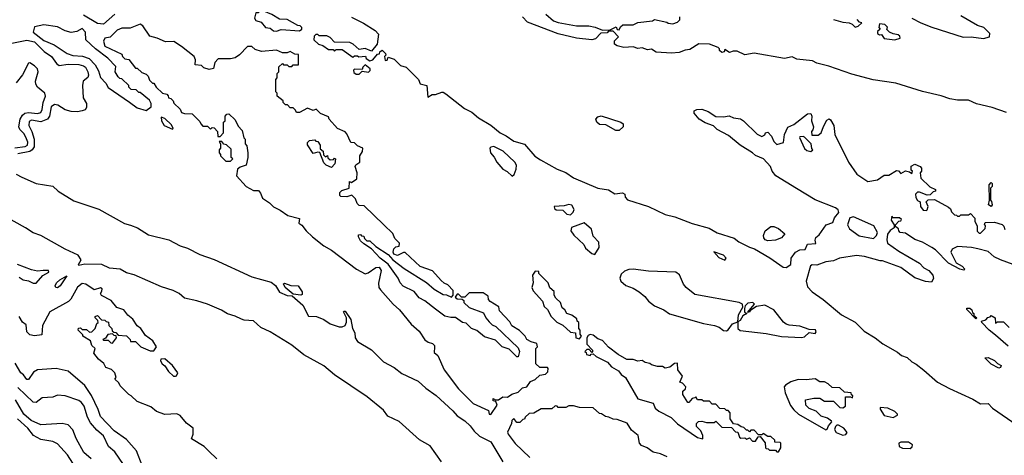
# Model space of a CAD drawing. Extents: x 2029826 to 2248070, y 228728 to 402406.
# Tile 135 of 256: x 2072398 to 2078830, y 355116 to 357966. Entities that reach past the tile are written whole.
import ezdxf

# ---------------------------------------------------------------- set-up
doc = ezdxf.new("R2010")
doc.units = 0

msp = doc.modelspace()

# ---------------------------------------------------------------- linework, layer by layer
at = {"layer": '0CON10XD'}
for points in [[(2074075, 357891.9), (2074105, 357901.2), (2074225, 357892.5), (2074240, 357905), (2074240, 357915), (2074230, 357925), (2074215, 357927.5), (2074145, 357966.7), (2074095, 357970), (2074045, 358000), (2073991.7, 358021.7), (2073965, 358020), (2073955, 358010), (2073940, 358010), (2073932.5, 357975), (2073940.7, 357960.7), (2073975, 357950), (2074002.5, 357915), (2074035, 357911.4), (2074055, 357892.5), (2074075, 357891.9)], [(2073018.4, 358001.6), (2072945, 357936.2), (2072905, 357940.9), (2072813.7, 357996.3)], [(2074565, 357983.3), (2074643.6, 357943.6), (2074720, 357895), (2074741.7, 357871.7), (2074732.5, 357805), (2074695, 357760), (2074655, 357776.7), (2074615, 357770), (2074576.4, 357806.4), (2074555, 357817.5), (2074455, 357820), (2074425, 357850), (2074405, 357860), (2074355, 357860), (2074345, 357870), (2074331.7, 357868.3), (2074321.7, 357858.3), (2074320, 357835), (2074350, 357805), (2074377, 357797), (2074415, 357770), (2074445, 357770), (2074455, 357760), (2074465, 357770), (2074505, 357770), (2074575, 357720), (2074585, 357730), (2074605, 357730), (2074612.5, 357722.5), (2074657, 357727), (2074661.7, 357711.7), (2074685, 357697.5), (2074705, 357702.5), (2074735, 357740), (2074748.3, 357741.7), (2074750, 357755), (2074765, 357766.7), (2074787.5, 357745), (2074790, 357735), (2074780, 357725), (2074785, 357700), (2074798.3, 357701.7), (2074805, 357720), (2074845, 357707.5), (2074885, 357666.2), (2074922, 357655), (2075002.5, 357575), (2075015, 357547.5), (2075056.7, 357535), (2075065, 357460), (2075093, 357477), (2075115, 357477.5), (2075155, 357491.2), (2075165, 357492.5), (2075181.7, 357481.7), (2075304.2, 357384.2), (2075350.5, 357360.5), (2075394.3, 357324.3), (2075476.6, 357276.6), (2075536.2, 357225), (2075575, 357207.1), (2075625, 357172), (2075695, 357151.2), (2075763.9, 357073.9), (2075799.3, 357049.3), (2075908.9, 356988.9), (2075965, 356965.6), (2076015, 356931.1), (2076174.6, 356864.6), (2076245, 356852), (2076285, 356826.7), (2076335, 356834.2), (2076352, 356825), (2076353.8, 356805), (2076368.3, 356788.3), (2076505, 356744.4), (2076615, 356692.1), (2076677.4, 356677.4), (2076791.9, 356631.9), (2076902.3, 356602.3), (2076955, 356570.8), (2077065, 356536), (2077095, 356513.1), (2077165, 356477.5), (2077197.5, 356467.5), (2077298.6, 356408.6), (2077385, 356346.2), (2077405, 356346), (2077436.2, 356365), (2077438.1, 356405), (2077465, 356444.3), (2077495, 356461.4), (2077528, 356462), (2077545, 356496.9), (2077598.3, 356501.7), (2077594.3, 356524.3), (2077599.7, 356540.3), (2077620.3, 356559.7), (2077665.7, 356624.3), (2077710.5, 356639.5), (2077720.9, 356669.1), (2077750, 356705), (2077745, 356722.5), (2077727.5, 356735), (2077595, 356788), (2077472.3, 356862.3)], [(2078845, 357359.2), (2078750.7, 357390.7), (2078647.5, 357415), (2078595, 357438.8), (2078525, 357438.9), (2078475, 357448.9), (2078418.3, 357468.3), (2078295, 357495.5), (2078121.3, 357551.3), (2077973.7, 357573.7), (2077835, 357608.9), (2077683.1, 357663.1), (2077605, 357682.2), (2077577, 357697), (2077475, 357708.6), (2077445, 357724), (2077395, 357712.2), (2077195, 357747.5), (2077135, 357737.1), (2077085, 357760), (2077059.3, 357760.7), (2077035, 357752.5), (2077005, 357770), (2077000, 357755), (2076985, 357752.5), (2076970, 357765), (2076970, 357775), (2076960, 357785), (2076905, 357806.2), (2076835, 357808.8), (2076775, 357770), (2076745, 357766.2), (2076705, 357750.8), (2076655, 357748), (2076555, 357753.8), (2076525, 357772.5), (2076498.3, 357768.3), (2076465, 357782.5), (2076435, 357777.5), (2076405, 357787.5), (2076345, 357783.8), (2076300, 357795), (2076283.3, 357805), (2076283, 357827), (2076310, 357855), (2076275, 357890), (2076245, 357890), (2076235, 357880), (2076195, 357877.5), (2076159.3, 357840.7), (2076136.4, 357833.6), (2076035, 357844.4), (2075915, 357874.4), (2075715, 357950.8), (2075683.3, 357985)], [(2075835, 358001.2), (2075885, 357959.2), (2075915, 357948), (2076035, 357926.2), (2076115, 357926.2), (2076158, 357918), (2076205, 357897.5), (2076255, 357900), (2076295, 357920), (2076301.7, 357901.7), (2076315, 357900), (2076321.7, 357918.3), (2076338.3, 357931.7), (2076405, 357932.5), (2076435, 357947.5), (2076531.7, 357958.3), (2076545, 357967.5), (2076625, 357950), (2076635, 357942.5), (2076665, 357940), (2076695, 357950), (2076710, 357965), (2076710, 357985)], [(2077715, 357966.7), (2077775, 357950), (2077816.4, 357946.4), (2077836.7, 357936.7), (2077855, 357917.5), (2077876.1, 357923.9), (2077900, 357945), (2077885, 357950), (2077868.3, 357968.3)], [(2078225, 357976.7), (2078285, 357946.2), (2078356.1, 357916.1), (2078561.7, 357851.7), (2078613.6, 357853.6), (2078695, 357843.8), (2078732.5, 357855), (2078736.1, 357876.1), (2078695.8, 357915.8), (2078655, 357928.8), (2078545, 357991.2)], [(2073225, 357372.9), (2073256.2, 357395), (2073257, 357417), (2073245, 357440), (2073185, 357490), (2073175, 357490), (2073158.3, 357508.3), (2073125, 357510), (2073110, 357525), (2073110, 357535), (2073065, 357580), (2073051.7, 357581.7), (2073041.7, 357591.7), (2073022.5, 357625), (2073025, 357660), (2072973.3, 357715), (2072893.3, 357775), (2072830, 357835), (2072827.5, 357885), (2072805, 357907.5), (2072771.7, 357888.3), (2072735, 357883.3), (2072695, 357894), (2072645, 357919.2), (2072555, 357931.4), (2072495, 357920), (2072486.7, 357885), (2072555, 357830), (2072621.9, 357801.9), (2072708.8, 357745), (2072745, 357732), (2072807.7, 357727.7), (2072852.1, 357712.1), (2072891.7, 357671.7), (2072912.2, 357632.2), (2072925, 357588.8), (2072961.2, 357551.2), (2072975, 357523.3), (2073115, 357426), (2073165, 357390), (2073225, 357372.9)], [(2075475, 355384), (2075516.7, 355445), (2075508.3, 355468.3), (2075491.7, 355471.7), (2075491.7, 355488.3), (2075505, 355480), (2075525, 355480), (2075555, 355500), (2075585, 355497.5), (2075613, 355517), (2075655, 355530), (2075681.7, 355558.3), (2075710, 355565), (2075735, 355600), (2075765, 355612.5), (2075795, 355640), (2075831.7, 355648.3), (2075847, 355663), (2075850, 355685), (2075845, 355690), (2075795, 355690), (2075770, 355715), (2075770, 355815), (2075780, 355825), (2075777, 355847), (2075738.3, 355858.3), (2075710, 355875), (2075700, 355895), (2075663, 355933), (2075613.6, 355963.6), (2075599.3, 355989.3), (2075531.7, 356061.7), (2075528.3, 356088.3), (2075471.7, 356121.7), (2075460, 356135), (2075458.3, 356158.3), (2075425, 356180), (2075335, 356180), (2075305, 356150), (2075285, 356150), (2075265, 356170), (2075255, 356170), (2075241.7, 356151.7), (2075255, 356140), (2075288.3, 356138.3), (2075298.3, 356128.3), (2075300, 356115), (2075333, 356083), (2075428.3, 356048.3), (2075442.5, 356015), (2075465, 355990), (2075485, 355970), (2075509.3, 355959.3), (2075655, 355820), (2075662.5, 355795), (2075655, 355760), (2075645, 355760), (2075595, 355810), (2075550, 355825), (2075505, 355870), (2075435, 355892.5), (2075385, 355932.5), (2075350, 355945), (2075315, 355980), (2075290, 355985), (2075245, 356017.5), (2075215, 356017.5), (2075175, 356027.5), (2075115, 356072.5), (2075045, 356127.5), (2075007, 356147), (2074975, 356187.5), (2074903.6, 356223.6), (2074882.5, 356245), (2074870, 356275), (2074805.9, 356365.9), (2074752.5, 356405), (2074696.7, 356466.7), (2074645, 356500), (2074625, 356520), (2074610, 356545), (2074611.7, 356558.3), (2074625, 356560), (2074631.7, 356551.7), (2074645, 356550), (2074650, 356535), (2074665, 356520), (2074685, 356520), (2074723.3, 356483.3), (2074805, 356430), (2074835.8, 356395.8), (2074909.5, 356339.5), (2075056.1, 356246.1), (2075105, 356202.5), (2075165, 356167.5), (2075187, 356167), (2075218.3, 356151.7), (2075230, 356165), (2075230, 356195), (2075195, 356232.5), (2075171.7, 356241.7), (2075150.5, 356260.5), (2075095, 356322.5), (2075015, 356352.5), (2074915, 356443.3), (2074905, 356444), (2074865, 356423.3), (2074841.5, 356431.5), (2074836.7, 356445), (2074842.9, 356467.1), (2074855, 356480), (2074877.5, 356485), (2074880, 356505), (2074847.5, 356535), (2074835, 356567.5), (2074777.5, 356625), (2074648.3, 356748.3), (2074615, 356750), (2074603, 356763), (2074592.5, 356795), (2074568.3, 356818.3), (2074535, 356807.5), (2074495, 356810), (2074490, 356815), (2074490, 356835), (2074501.7, 356848.3), (2074550, 356865), (2074551.7, 356908.3), (2074565, 356900), (2074600, 356925), (2074602.5, 356965), (2074590, 357005), (2074593.6, 357016.4), (2074620, 357035), (2074620, 357075), (2074637, 357103), (2074640, 357125), (2074605, 357140), (2074585, 357160), (2074561.7, 357161.7), (2074535, 357220), (2074523, 357233), (2074473.6, 357253.6), (2074420, 357315), (2074415, 357330), (2074363, 357353), (2074335, 357380), (2074315, 357372.5), (2074277, 357387), (2074225, 357360), (2074205, 357360), (2074200, 357375), (2074185, 357390), (2074165, 357390), (2074148.3, 357408.3), (2074135, 357410), (2074120, 357425), (2074120, 357435), (2074080, 357465), (2074080, 357485), (2074070, 357495), (2074070, 357575), (2074080, 357585), (2074080, 357615), (2074090, 357625), (2074091.7, 357658.3), (2074115, 357680), (2074121.7, 357671.7), (2074145, 357670), (2074155, 357660), (2074175, 357660), (2074185, 357670), (2074218.3, 357671.7), (2074218.3, 357738.3), (2074195, 357740), (2074165, 357757.5), (2074145, 357750), (2074115, 357750), (2074075, 357767.5), (2073978.3, 357758.3), (2073935, 357770), (2073915, 357790), (2073885, 357790), (2073833, 357737), (2073805, 357717.5), (2073775, 357710), (2073695, 357710), (2073673.3, 357685), (2073663, 357647), (2073635, 357640), (2073601.2, 357651.2), (2073585, 357667.5), (2073545, 357670), (2073547, 357703), (2073536.7, 357725), (2073455, 357790), (2073405, 357822.5), (2073350.7, 357820.7), (2073295, 357846.2), (2073248.8, 357858.8), (2073202.5, 357925), (2073185, 357937.5), (2073119.3, 357910.7), (2073065, 357910), (2073035, 357898), (2072988.3, 357851.7), (2072953.8, 357845), (2072946.2, 357825), (2072953.9, 357793.9), (2073065, 357740), (2073070, 357725), (2073085, 357710), (2073110, 357705), (2073155, 357650), (2073165, 357650), (2073195, 357620), (2073225, 357610), (2073237, 357597), (2073245, 357570), (2073265, 357550), (2073275, 357550), (2073290, 357525), (2073330, 357485), (2073358.3, 357478.3), (2073368.3, 357468.3), (2073370, 357455), (2073385, 357450), (2073400, 357435), (2073405, 357420), (2073445, 357380), (2073455, 357360), (2073475, 357352.5), (2073525, 357350), (2073575, 357300), (2073580, 357285), (2073595, 357270), (2073625, 357270), (2073645, 357250), (2073655, 357260), (2073668.3, 357258.3), (2073690, 357235), (2073691.7, 357201.7), (2073708.3, 357201.7), (2073730, 357225), (2073730, 357295), (2073740, 357305), (2073740, 357335), (2073751.7, 357348.3), (2073765, 357350), (2073805, 357310), (2073825, 357270), (2073851.7, 357241.7), (2073863, 357193), (2073870, 357185), (2073870, 357155), (2073881.7, 357141.7), (2073887.5, 357095), (2073887.5, 357065), (2073876.7, 357015), (2073838.3, 357001.7), (2073821.7, 356988.3), (2073813.8, 356945), (2073876.2, 356875), (2073925, 356849.2), (2073958.6, 356848.6), (2073970.3, 356830.3), (2073985, 356798.8), (2074028.6, 356768.6), (2074055, 356740.8), (2074100.4, 356720.4), (2074148.8, 356685), (2074225, 356666.2), (2074221.2, 356635), (2074241.1, 356621.1), (2074268.6, 356585), (2074311.4, 356545), (2074385, 356485.7), (2074435, 356457.5), (2074597.5, 356335), (2074655, 356304.6), (2074675, 356311.1), (2074725, 356344.5), (2074746.6, 356346.6), (2074760, 356325), (2074742, 356242), (2074744.4, 356215), (2074755, 356198.8), (2074837.5, 356105), (2074879.1, 356069.1), (2074955, 355974.2), (2075007.6, 355927.6), (2075045, 355872.5), (2075066.7, 355856.7), (2075095, 355847.5), (2075106.7, 355835), (2075107, 355823), (2075105, 355790), (2075129.2, 355769.2), (2075170, 355675), (2075265, 355550.8), (2075360.8, 355455), (2075460, 355410), (2075464, 355385), (2075475, 355384)], [(2078115, 357833.3), (2078150, 357845), (2078148.3, 357858.3), (2078137.5, 357867.5), (2078103, 357873), (2078080, 357885), (2078061.7, 357901.7), (2078067, 357917), (2078050, 357935), (2078015, 357940), (2078010, 357915), (2078020, 357905), (2078001.7, 357888.3), (2078002.5, 357875), (2078015, 357867.5), (2078028.3, 357868.3), (2078045, 357843.3), (2078115, 357833.3)], [(2072325, 357808.8), (2072445, 357832.8), (2072495, 357821.4), (2072557.1, 357757.1), (2072605, 357724.8), (2072639.2, 357679.2), (2072655, 357667.3), (2072713.9, 357676.1), (2072785, 357672), (2072814.4, 357665), (2072826.6, 357655), (2072843.1, 357625), (2072846.9, 357603.1), (2072842, 357588), (2072813.1, 357565), (2072808.2, 357535), (2072812.7, 357455), (2072835, 357417.1), (2072835, 357391.4), (2072825, 357376.5), (2072805, 357369.1), (2072775, 357363.2), (2072735, 357365.2), (2072695, 357376.5), (2072647.9, 357407.9), (2072625, 357410.3), (2072603.4, 357395), (2072592, 357335), (2072579.3, 357315), (2072535, 357298.8), (2072475, 357308), (2072460.5, 357299.5), (2072458, 357275), (2072477.7, 357235), (2072491.2, 357185), (2072492.7, 357135), (2072480.3, 357115), (2072465, 357104), (2072385, 357087.6)], [(2072365, 357128.1), (2072434.3, 357135.7), (2072448, 357145), (2072450.5, 357165), (2072438.5, 357198.5), (2072425, 357222.2), (2072397.9, 357247.9), (2072393, 357265), (2072401.5, 357315), (2072415, 357341.3), (2072431.2, 357355), (2072455, 357359.3), (2072515, 357352.5), (2072535, 357358.2), (2072545, 357378), (2072551.1, 357425), (2072566.4, 357465), (2072562.2, 357485), (2072515, 357523.9), (2072504.1, 357544.1), (2072502, 357565), (2072519.3, 357625), (2072513.6, 357645), (2072495.3, 357665.3), (2072465, 357683.6), (2072455, 357681.5), (2072415, 357605.7), (2072375, 357553.5)], [(2074615, 357610), (2074635, 357630), (2074677, 357623), (2074687, 357633), (2074687.5, 357645), (2074655, 357670), (2074640, 357655), (2074635, 357640), (2074585, 357642.5), (2074577.5, 357635), (2074580.7, 357620.7), (2074595, 357610), (2074615, 357610)], [(2077472.3, 356862.3), (2077337.5, 356945), (2077312.5, 356975), (2077302.5, 357005), (2077257.5, 357055), (2077205, 357076.7), (2077185, 357096.2), (2077104.4, 357144.4), (2077028.1, 357208.1), (2076955, 357248), (2076930.9, 357270.9), (2076875, 357291.4), (2076836.2, 357315), (2076803.3, 357355), (2076805, 357370), (2076821.7, 357378.3), (2076855, 357380), (2076895.9, 357365.9), (2076945, 357332.5), (2076995, 357330), (2077033, 357337), (2077060, 357325), (2077106.6, 357316.6), (2077126.7, 357305), (2077215, 357217.5), (2077245, 357202.5), (2077266.4, 357213.6), (2077270, 357225), (2077285, 357230), (2077310, 357205), (2077325, 357170), (2077345, 357150), (2077388.3, 357161.7), (2077393.3, 357215), (2077415, 357262.5), (2077455, 357280), (2077545, 357350), (2077565, 357352.5), (2077573.3, 357335), (2077570, 357305), (2077582.5, 357265), (2077580, 357245), (2077570, 357235), (2077571.7, 357211.7), (2077615, 357210), (2077632.5, 357225), (2077648.3, 357268.3), (2077670.7, 357309.3), (2077685, 357317.5), (2077695, 357310), (2077716.7, 357275), (2077723.3, 357215), (2077812.5, 357035), (2077867.5, 356955), (2077938.3, 356908.3), (2078001.7, 356918.3), (2078045, 356950), (2078075, 356950), (2078125, 356980), (2078138.3, 356978.3), (2078155, 356960), (2078185, 356977.5), (2078211.7, 356971.7), (2078225, 356960), (2078230, 356975), (2078222.5, 356982.5), (2078221.7, 357008.3), (2078245, 357020), (2078280, 357005), (2078290, 356995), (2078290, 356975), (2078280, 356965), (2078285, 356930), (2078343.6, 356873.6), (2078380, 356855), (2078380, 356845), (2078365, 356840), (2078345, 356820), (2078325, 356817.5), (2078275, 356837.5), (2078263, 356837), (2078250, 356825), (2078253, 356803), (2078263.6, 356783.6), (2078280, 356775), (2078282.5, 356745), (2078299.3, 356719.3), (2078322.5, 356717.5), (2078327, 356723), (2078332.5, 356745), (2078320, 356775), (2078331.7, 356788.3), (2078375, 356790), (2078465, 356740), (2078478.3, 356728.3), (2078485, 356710), (2078505, 356690), (2078518.3, 356688.3), (2078525, 356680), (2078538.3, 356681.7), (2078545, 356690), (2078595, 356690), (2078608.3, 356698.3), (2078637, 356667), (2078638.3, 356648.3), (2078652.5, 356615), (2078653, 356583), (2078665, 356570), (2078675, 356570), (2078705, 356600), (2078707.5, 356617.5), (2078700, 356625), (2078705, 356640), (2078765, 356642), (2078815, 356626.7), (2078827.5, 356615), (2078833.6, 356593.6)], [(2073395, 357250), (2073400, 357255), (2073389.3, 357279.3), (2073345, 357320), (2073321.7, 357328.3), (2073323.3, 357305), (2073341.2, 357275), (2073395, 357250)], [(2076315, 357240.6), (2076291.4, 357241.4), (2076227.3, 357277.3), (2076185, 357281.4), (2076167.5, 357295), (2076161.4, 357315), (2076175, 357331.1), (2076196.8, 357336.8), (2076325.4, 357295.4), (2076339.2, 357285), (2076340, 357265), (2076315, 357240.6)], [(2077565, 357103.3), (2077580, 357115), (2077573, 357123), (2077567.5, 357155), (2077525, 357197.5), (2077515, 357202.5), (2077495, 357200), (2077492.5, 357195), (2077525, 357122.5), (2077539.3, 357109.3), (2077565, 357103.3)], [(2073775, 357040), (2073790, 357055), (2073780, 357065), (2073778.3, 357118.3), (2073748.3, 357148.3), (2073731.7, 357151.7), (2073718.3, 357168.3), (2073701.7, 357168.3), (2073710, 357155), (2073710, 357125), (2073700, 357115), (2073700, 357095), (2073710, 357085), (2073710, 357075), (2073745, 357040), (2073775, 357040)], [(2074435, 357000), (2074400, 357015), (2074385, 357030), (2074358.3, 357098.3), (2074345, 357100), (2074315, 357090), (2074278.3, 357148.3), (2074278.3, 357161.7), (2074290, 357175), (2074325, 357180), (2074331.7, 357171.7), (2074345, 357170), (2074360, 357145), (2074361.7, 357121.7), (2074380, 357105), (2074381.7, 357081.7), (2074395, 357070), (2074408.3, 357078.3), (2074411.7, 357061.7), (2074425, 357050), (2074447.5, 357052.5), (2074455, 357060), (2074460, 357055), (2074457, 357023), (2074435, 357000)], [(2075615, 356942.5), (2075627, 356953), (2075641.7, 356988.3), (2075642.5, 357015), (2075632.5, 357035), (2075556.7, 357105), (2075495.8, 357135.8), (2075475, 357132.5), (2075470, 357125), (2075474, 357095), (2075497.3, 357067.3), (2075513.8, 357035), (2075555, 356987.5), (2075583, 356973), (2075615, 356942.5)], [(2072375.6, 356955.6), (2072411.2, 356935), (2072505, 356895.4), (2072615, 356877.7), (2072649.8, 356845), (2072751.2, 356781.2), (2072915, 356726.9), (2073082.9, 356632.9), (2073122.3, 356622.3), (2073166.8, 356605), (2073238.9, 356558.9), (2073372.9, 356525), (2073445, 356486.2), (2073495, 356470.5), (2073575, 356430.4), (2073667.3, 356397.3), (2073915, 356283.6), (2074039.5, 356249.5), (2074068.2, 356228.2), (2074095, 356183.1), (2074145, 356161.2), (2074178.8, 356158.8), (2074247.9, 356097.9), (2074285, 356025.6), (2074337.5, 356025), (2074385, 356004.2), (2074425, 355976), (2074485, 355956.4), (2074505, 355956), (2074524.4, 355965), (2074532.7, 355987.3), (2074532.7, 356015), (2074513.6, 356055), (2074515, 356060), (2074525, 356058.6), (2074561.5, 356005), (2074571.1, 355945), (2074586.6, 355916.6), (2074589.2, 355885), (2074605, 355860.3), (2074696.4, 355806.4), (2074775, 355727.3), (2074845, 355691.8), (2074895, 355651.5), (2075001.2, 355601.2), (2075050, 355555), (2075118.2, 355508.2), (2075227.8, 355407.8), (2075255.2, 355375), (2075305, 355342.3), (2075340.3, 355310.3), (2075365.8, 355275), (2075401, 355241), (2075475, 355204.7), (2075553.4, 355073.4)], [(2078745, 356743.3), (2078727.5, 356755), (2078732.5, 356785), (2078730, 356885), (2078745, 356900), (2078750, 356895), (2078750, 356875), (2078740, 356865), (2078740, 356785), (2078747, 356777), (2078750, 356755), (2078745, 356743.3)], [(2075995, 356690), (2076013, 356707), (2076020, 356725), (2076005, 356753.3), (2075985, 356756.7), (2075955, 356747.5), (2075890, 356745), (2075891.7, 356731.7), (2075901.7, 356721.7), (2075945, 356720), (2075973, 356693), (2075995, 356690)], [(2075153.9, 355073.9), (2075079.3, 355179.3), (2075008.7, 355218.7), (2074876.9, 355336.9), (2074803.5, 355373.5), (2074775, 355412.3), (2074667.9, 355497.9), (2074455, 355642.2), (2074385, 355702.7), (2074254.6, 355774.6), (2074175, 355837.7), (2074035, 355923.3), (2073973.1, 355953.1), (2073925, 355995.5), (2073865, 356000), (2073846.9, 356006.9), (2073805, 356027.4), (2073755, 356041.6), (2073716, 356066), (2073625, 356104.2), (2073555, 356127.3), (2073474.3, 356144.3), (2073439.1, 356175), (2073401.4, 356195), (2073325, 356218.1), (2073145, 356297.1), (2073095, 356311), (2073055, 356334.4), (2072985, 356340.8), (2072935, 356365.7), (2072822.2, 356367.8), (2072785, 356357.5), (2072782.9, 356365), (2072798.8, 356395), (2072780.4, 356425), (2072695, 356465.2), (2072535, 356554.4), (2072485, 356571.4), (2072435.3, 356605), (2072288.2, 356688.2)], [(2078988.3, 356328.3), (2078805, 356394.2), (2078763.8, 356415), (2078725, 356450), (2078656.1, 356466.1), (2078615, 356476), (2078525, 356482), (2078490, 356465), (2078480, 356445), (2078515.8, 356375.8), (2078555, 356353.3), (2078572.5, 356335), (2078565, 356327.5), (2078540, 356335), (2078465, 356373.3), (2078379.5, 356459.5), (2078355.8, 356475.8), (2078295, 356510), (2078245, 356527.5), (2078185, 356570), (2078150, 356575), (2078140, 356585), (2078138.3, 356598.3), (2078121.7, 356611.7), (2078120, 356625), (2078141.7, 356648.3), (2078155, 356650), (2078158.3, 356658.3), (2078145, 356670), (2078105, 356670), (2078095, 356680), (2078090, 356655), (2078110, 356625), (2078110, 356605), (2078083.6, 356586.4), (2078066.1, 356563.9), (2078062, 356525), (2078066.7, 356505), (2078141.7, 356451.7), (2078275, 356373.3), (2078303.9, 356343.9), (2078335.9, 356325.9), (2078362.5, 356295), (2078367, 356273), (2078355, 356250), (2078315, 356252.5), (2078245, 356276.7), (2078154.2, 356344.2), (2078035, 356388.8), (2078019.5, 356389.5), (2077917.6, 356417.6), (2077865, 356422.9), (2077754.4, 356405.6), (2077715, 356388.6), (2077665, 356382), (2077605, 356361.2), (2077575, 356362.5), (2077563.3, 356355), (2077534.5, 356255.5), (2077545, 356218), (2077575.8, 356185), (2077646, 356135), (2077765.8, 356035), (2077856.3, 355986.3), (2077915, 355929.2), (2077985.5, 355885.5), (2078036.7, 355845), (2078131.2, 355791.2), (2078158.8, 355768.8), (2078196.1, 355756.1), (2078225, 355727.5), (2078255, 355713.3), (2078305, 355673.3), (2078394.2, 355594.2), (2078472.7, 355552.7), (2078625, 355483.8), (2078674.2, 355454.2), (2078725, 355456.2), (2078752.5, 355425), (2078914.5, 355314.5)], [(2077975, 356533.8), (2077995, 356553.3), (2078002, 356575), (2077977, 356617), (2077845, 356676.2), (2077820.5, 356669.5), (2077806.2, 356625), (2077818.8, 356598.8), (2077882.7, 356552.7), (2077975, 356533.8)], [(2076155, 356430), (2076182.5, 356475), (2076181.7, 356511.7), (2076145, 356550), (2076132.5, 356595), (2076085, 356637.5), (2076003.6, 356606.4), (2075997.5, 356585), (2076017, 356557), (2076082.5, 356495), (2076095, 356472.5), (2076135, 356437.5), (2076155, 356430)], [(2077285, 356520), (2077267, 356527), (2077258.3, 356538.3), (2077257.5, 356555), (2077267.5, 356585), (2077305, 356612.5), (2077325, 356612.5), (2077355, 356600), (2077396.7, 356565), (2077375, 356538.8), (2077335, 356524), (2077285, 356520)], [(2077005, 356393.3), (2077012.5, 356405), (2076995, 356426.7), (2076931.7, 356448.3), (2076965, 356410), (2077005, 356393.3)], [(2072395, 356282.5), (2072420, 356265), (2072455, 356258.8), (2072485, 356242.9), (2072505, 356243.3), (2072548.3, 356291.7), (2072587.1, 356315), (2072585, 356325.6), (2072550, 356325), (2072515, 356322), (2072475, 356329.4), (2072384.4, 356365.6)], [(2072645, 356211.4), (2072633.3, 356215), (2072628.8, 356225), (2072638.1, 356245), (2072659.2, 356265), (2072705, 356290), (2072662, 356225), (2072645, 356211.4)], [(2076055, 355877.5), (2076067.5, 355895), (2076058.3, 355908.3), (2076060, 355935), (2076050, 355945), (2076050, 355985), (2076040, 355995), (2076038.3, 356008.3), (2076005, 356032.5), (2075972.5, 356045), (2075958.3, 356068.3), (2075941.7, 356081.7), (2075930, 356115), (2075900, 356145), (2075890, 356165), (2075888.3, 356188.3), (2075861.7, 356211.7), (2075850, 356245), (2075790, 356305), (2075788.3, 356318.3), (2075765, 356320), (2075747.5, 356295), (2075752.5, 356245), (2075742.5, 356215), (2075751.7, 356191.7), (2075812.5, 356125), (2075825, 356090), (2075845, 356070), (2075870, 356025), (2075907, 355987), (2075945, 355967.5), (2075995, 355922.5), (2076028.3, 355918.3), (2076030, 355885), (2076055, 355877.5)], [(2077015, 355931.2), (2077025, 355936.7), (2077055, 355977.5), (2077090, 355990), (2077093.3, 356035), (2077122.5, 356085), (2077120, 356105), (2077097.5, 356115), (2076808.3, 356168.3), (2076751.2, 356215), (2076735, 356236.7), (2076707.2, 356297.2), (2076685, 356314.3), (2076505, 356320.5), (2076405.7, 356334.3), (2076377.9, 356332.1), (2076348.8, 356321.2), (2076327.7, 356302.3), (2076318.8, 356275), (2076325.9, 356255.9), (2076357.3, 356227.3), (2076405, 356210.6), (2076445.4, 356185.4), (2076482, 356155), (2076505, 356124), (2076544.5, 356094.5), (2076605, 356067.5), (2076642.8, 356042.8), (2076865, 355979.2), (2076937.5, 355965), (2076967.5, 355955), (2076995, 355932.5), (2077015, 355931.2)], [(2073685, 355092.5), (2073633, 355143), (2073602.5, 355175), (2073520, 355225), (2073531.2, 355255), (2073530, 355295), (2073487, 355327), (2073445, 355377.5), (2073425, 355387.5), (2073345, 355383.8), (2073292.3, 355402.3), (2073253.6, 355433.6), (2073165, 355467.5), (2073126.4, 355506.4), (2073110, 355515), (2073055, 355570), (2073045, 355590), (2073020, 355615), (2073027.5, 355625), (2073020, 355655), (2072997, 355677), (2072960.7, 355690.7), (2072946.7, 355716.7), (2072912.5, 355745), (2072882.5, 355785), (2072890, 355815), (2072870, 355835), (2072860, 355865), (2072810, 355895), (2072810, 355905), (2072780, 355935), (2072781.7, 355948.3), (2072795, 355950), (2072805, 355940), (2072835, 355940), (2072853, 355923), (2072870, 355925), (2072890, 355945), (2072901.7, 355978.3), (2072910, 355985), (2072908.3, 355998.3), (2072890, 356015), (2072890, 356025), (2072905, 356030), (2072931.7, 356001.7), (2072955, 356000), (2072961.7, 355991.7), (2072978.3, 355988.3), (2072980, 355965), (2073000, 355945), (2073001.7, 355931.7), (2073011.7, 355921.7), (2073025, 355920), (2073041.7, 355901.7), (2073095, 355897.5), (2073120, 355875), (2073121.7, 355861.7), (2073155, 355860), (2073190, 355825), (2073250.7, 355800.7), (2073275, 355800), (2073292.5, 355825), (2073266.7, 355865), (2073220.3, 355900.3), (2073188.8, 355945), (2073164.4, 355964.4), (2073137.5, 356007.5), (2073104, 356034), (2073077.9, 356067.9), (2073033.2, 356083.2), (2072995, 356128.6), (2072931.1, 356161.1), (2072926, 356175), (2072935, 356190), (2072935.6, 356205), (2072925, 356212.9), (2072885, 356199.4), (2072828.8, 356235), (2072805, 356240.4), (2072775, 356217.3), (2072731.7, 356138.3), (2072717.3, 356122.7), (2072594, 356055), (2072546.8, 355965), (2072542.5, 355905), (2072495, 355897.5), (2072465, 355905.5), (2072444.6, 355925), (2072439.6, 355969.6), (2072415, 355986.4), (2072393.5, 356023.5)], [(2074235, 356163.8), (2074185, 356170), (2074132, 356215), (2074120.8, 356239.2), (2074126.7, 356243.3), (2074168.1, 356228.1), (2074217.5, 356225), (2074243.3, 356185), (2074242.5, 356167.5), (2074235, 356163.8)], [(2077505, 355886.2), (2077525, 355891.2), (2077555, 355920), (2077595, 355912.5), (2077600, 355925), (2077596.4, 355936.4), (2077555, 355940), (2077495, 355961.4), (2077425, 355967.1), (2077405, 355974.3), (2077387.2, 355987.2), (2077325, 356067.5), (2077265, 356099.4), (2077211.2, 356088.8), (2077168.3, 356061.7), (2077166.7, 356055), (2077151.7, 356051.7), (2077197.5, 356105), (2077186.4, 356116.4), (2077155, 356112.5), (2077137.5, 356095), (2077132.5, 356077.5), (2077133, 356053), (2077147.5, 356045), (2077121.7, 356028.3), (2077105, 355997.5), (2077090, 355990), (2077090, 355945), (2077105, 355932), (2077275, 355912.5), (2077374.3, 355894.3), (2077505, 355886.2)], [(2078645, 356010), (2078585, 356070), (2078585, 356080), (2078605, 356080), (2078618.3, 356068.3), (2078621.7, 356051.7), (2078630, 356045), (2078630, 356030), (2078650, 356015), (2078645, 356010)], [(2078855, 355831.2), (2078772.5, 355902.5), (2078730, 355935), (2078682.5, 355985), (2078680, 355995), (2078708.3, 356001.7), (2078721.7, 356018.3), (2078738.3, 356021.7), (2078745, 356030), (2078770, 356015), (2078771.7, 355981.7), (2078785, 355990), (2078825, 355990), (2078861.7, 355951.7)], [(2073005, 355850), (2073030, 355885), (2073028.3, 355898.3), (2073015, 355900), (2073005, 355910), (2072973, 355907), (2072958.3, 355881.7), (2072940, 355875), (2072945, 355870), (2072975, 355870), (2072993, 355853), (2073005, 355850)], [(2077355, 355140), (2077370, 355165), (2077370, 355195), (2077365, 355200), (2077331.7, 355201.7), (2077330, 355215), (2077305, 355240), (2077285, 355240), (2077255, 355260), (2077245, 355250), (2077225, 355250), (2077195, 355280), (2077175, 355280), (2077165, 355270), (2077155, 355280), (2077145, 355280), (2077128.3, 355298.3), (2077111.7, 355301.7), (2077088.3, 355318.3), (2077061.7, 355321.7), (2077040, 355355), (2077040, 355395), (2077025, 355410), (2077015, 355410), (2077005, 355420), (2076971.7, 355421.7), (2076945, 355450), (2076921.7, 355451.7), (2076905, 355470), (2076865, 355470), (2076855, 355480), (2076825, 355480), (2076815, 355500), (2076808.3, 355491.7), (2076791.7, 355488.3), (2076768.3, 355461.7), (2076761.7, 355461.7), (2076730, 355515), (2076730, 355535), (2076748.3, 355551.7), (2076750, 355565), (2076728.3, 355588.3), (2076710, 355595), (2076727.5, 355635), (2076696.7, 355675), (2076695, 355720), (2076675, 355717.5), (2076645, 355693.3), (2076615, 355687.5), (2076596.4, 355696.4), (2076565, 355696.7), (2076525, 355707.5), (2076515, 355717.5), (2076483, 355723), (2076465, 355737.5), (2076435, 355732.5), (2076405, 355742.5), (2076365, 355742.5), (2076306.4, 355776.4), (2076245, 355823.3), (2076205, 355867.5), (2076175, 355877.5), (2076145, 355902.5), (2076125, 355906.7), (2076110.7, 355899.3), (2076102.5, 355885), (2076103, 355843), (2076140, 355805), (2076140, 355795), (2076135, 355790), (2076118.3, 355808.3), (2076101.7, 355808.3), (2076090, 355795), (2076098.3, 355788.3), (2076100, 355775), (2076125, 355770), (2076131.7, 355778.3), (2076145, 355780), (2076163, 355763), (2076237.5, 355725), (2076263.8, 355695), (2076310, 355670), (2076327.5, 355645), (2076356.1, 355626.1), (2076436.8, 355486.8), (2076537.1, 355457.1), (2076550, 355425), (2076573.8, 355405), (2076653.6, 355363.6), (2076695, 355323.3), (2076825, 355233.3), (2076860, 355225), (2076860, 355245), (2076847, 355277), (2076820, 355305), (2076820, 355325), (2076831.7, 355338.3), (2076855, 355340), (2076885, 355330), (2076935, 355330), (2076945, 355340), (2076985, 355300), (2077048.3, 355298.3), (2077075, 355270), (2077088.3, 355268.3), (2077100, 355235), (2077108.3, 355228.3), (2077135, 355230), (2077147.5, 355222.5), (2077165, 355230), (2077185, 355210), (2077205, 355210), (2077221.7, 355238.3), (2077235, 355240), (2077268.3, 355198.3), (2077270, 355165), (2077275, 355160), (2077288.3, 355158.3), (2077295, 355150), (2077335, 355150), (2077345, 355140), (2077355, 355140)], [(2073198.7, 355048.7), (2073161.1, 355145), (2073095, 355220), (2073015.5, 355275.5), (2072925, 355370), (2072910.9, 355415), (2072866.8, 355506.8), (2072822.2, 355572.2), (2072715, 355666.9), (2072635, 355685.3), (2072514.6, 355674.6), (2072489, 355661), (2072455, 355612.9), (2072445, 355611.4), (2072422.8, 355642.8), (2072405, 355656.4), (2072368.5, 355718.5)], [(2073415, 355633.3), (2073423, 355637), (2073430, 355655), (2073396.2, 355705), (2073345, 355746.7), (2073320, 355745), (2073317.5, 355735), (2073327.5, 355715), (2073345, 355702.5), (2073370, 355665), (2073402.5, 355635), (2073415, 355633.3)], [(2078795, 355687.5), (2078745, 355713.3), (2078702.5, 355755), (2078725, 355756.7), (2078765, 355737.5), (2078785, 355717.5), (2078810, 355705), (2078805, 355690), (2078795, 355687.5)], [(2077665, 355282.5), (2077673.3, 355286.7), (2077681.7, 355308.3), (2077703.3, 355335), (2077700.7, 355340.7), (2077675, 355360), (2077633, 355373), (2077600, 355405), (2077555, 355422.5), (2077532.5, 355445), (2077531.7, 355478.3), (2077585, 355490), (2077625, 355490), (2077655, 355470), (2077715, 355470), (2077755, 355430), (2077775, 355427.5), (2077791.7, 355438.3), (2077791.7, 355498.3), (2077825, 355500), (2077838.3, 355491.7), (2077840, 355505), (2077831.7, 355511.7), (2077830, 355525), (2077785, 355530), (2077755, 355557.5), (2077705, 355560), (2077680, 355585), (2077655, 355597.5), (2077625, 355597.5), (2077593.6, 355616.4), (2077535, 355610), (2077483, 355613), (2077435, 355596.7), (2077400, 355575), (2077392.5, 355565), (2077397.5, 355525), (2077432.3, 355442.3), (2077454.1, 355414.1), (2077486.4, 355386.4), (2077665, 355282.5)], [(2073075, 355055.5), (2073018.6, 355138.6), (2072977.1, 355175), (2072945, 355243.1), (2072901.6, 355281.6), (2072859.9, 355329.9), (2072841.7, 355365), (2072817.9, 355437.9), (2072802.3, 355462.3), (2072785, 355474.2), (2072695, 355505.7), (2072645, 355509.2), (2072615, 355497.5), (2072545, 355492.2), (2072505, 355461.6), (2072485, 355463.8), (2072385, 355560)], [(2072864.3, 355094.3), (2072816.9, 355135), (2072765.6, 355225.6), (2072743.9, 355283.9), (2072714.8, 355314.8), (2072674.7, 355325.3), (2072535, 355316.8), (2072473.3, 355345), (2072425, 355384.8), (2072370.1, 355480.1)], [(2076627, 355107), (2076585, 355126.2), (2076535, 355136.7), (2076496.1, 355166.1), (2076460.7, 355180.7), (2076447.5, 355195), (2076437.5, 355245), (2076395, 355280), (2076366.1, 355326.1), (2076301.7, 355351.7), (2076275, 355352.5), (2076247, 355367), (2076225, 355370), (2076198.3, 355388.3), (2076185, 355390), (2076145, 355427.5), (2076055, 355430), (2076015, 355440), (2075985, 355440), (2075965, 355430), (2075915, 355430), (2075908.3, 355438.3), (2075895, 355440), (2075875, 355420), (2075805, 355420), (2075757, 355393), (2075725, 355390), (2075700, 355365), (2075696.4, 355353.6), (2075685, 355350), (2075665, 355330), (2075645, 355330), (2075625, 355357.5), (2075613.8, 355345), (2075611.2, 355325), (2075585, 355267.5), (2075588, 355255), (2075635, 355192.7), (2075731.3, 355101.3)], [(2078105, 355364), (2078131.7, 355378.3), (2078132.5, 355385), (2078115, 355402.5), (2078070, 355425), (2078020, 355430), (2078018.3, 355418.3), (2078045.9, 355375.9), (2078105, 355364)], [(2072745, 355064.7), (2072710, 355120), (2072645, 355191.8), (2072615, 355205.8), (2072535, 355219), (2072487.1, 355245), (2072451.5, 355295), (2072382.4, 355355)], [(2077775, 355248.8), (2077795, 355253.3), (2077802.5, 355265), (2077782.5, 355295), (2077747, 355313), (2077735, 355313.3), (2077726.7, 355305), (2077720, 355285), (2077732.5, 355265), (2077775, 355248.8)], [(2078215, 355160), (2078228.3, 355171.7), (2078230, 355185), (2078205, 355202.5), (2078155, 355202.5), (2078140, 355195), (2078143.6, 355173.6), (2078165, 355162.5), (2078215, 355160)]]:
    msp.add_lwpolyline(points, dxfattribs=at)

doc.saveas('drawing.dxf')
